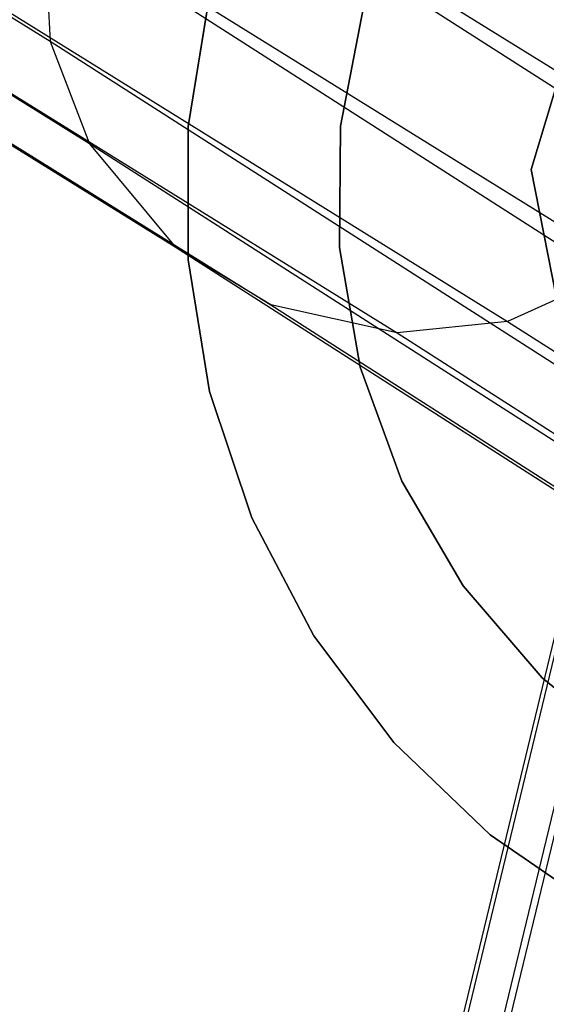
# Model space of a CAD drawing. Extents: x -28.1 to 0, y 0 to 28.1.
# Tile 102 of 215: x -14.358 to -14.208, y 13.843 to 14.124. Entities that reach past the tile are written whole.
import ezdxf

# ---------------------------------------------------------------- set-up
doc = ezdxf.new("R2010")
doc.units = 0
doc.header["$MEASUREMENT"] = 0
doc.layers.get('0').update_dxf_attribs({"color": 13, "linetype": 'CONTINUOUS'})

# ---------------------------------------------------------------- blocks, each defined once
blk = doc.blocks.new('ORTO_VIII_Z_ZAROWKA_OKAPO0')
at = {"color": 0}
for p, q in [((14.061, 14.37893, 56.16428), (13.06021, 15.00041, 63.60115)), ((14.061, 14.37893, 56.16428), (13.06021, 15.00041, 63.60115)), ((14.07219, 14.34982, 56.16804), (13.07139, 14.97131, 63.60496)), ((14.07219, 14.34982, 56.16804), (13.07139, 14.97131, 63.60496)), ((13.25159, 14.96282, 63.63074), (14.25273, 14.3411, 56.19124)), ((13.25159, 14.96282, 63.63074), (14.25273, 14.3411, 56.19124)), ((13.09582, 14.94194, 63.61064), (14.09664, 14.32043, 56.17349)), ((13.09582, 14.94194, 63.61064), (14.09664, 14.32043, 56.17349)), ((13.22454, 14.9363, 63.62902), (14.22562, 14.31462, 56.19003)), ((13.22454, 14.9363, 63.62902), (14.22562, 14.31462, 56.19003)), ((13.12305, 14.92545, 63.61572), (14.12392, 14.3039, 56.17824)), ((13.12305, 14.92545, 63.61572), (14.12392, 14.3039, 56.17824)), ((13.19039, 14.92076, 63.62546), (14.19139, 14.29913, 56.18703)), ((13.19039, 14.92076, 63.62546), (14.19139, 14.29913, 56.18703)), ((13.15896, 14.91747, 63.62134), (14.15989, 14.29588, 56.18338)), ((13.15896, 14.91747, 63.62134), (14.15989, 14.29588, 56.18338)), ((14.27771, 14.4554, 25.86699), (14.17019, 14.01002, 24.19648)), ((14.27771, 14.4554, 25.86699), (14.17019, 14.01002, 24.19648)), ((14.60962, 14.10629, 51.36581), (14.07017, 14.45189, 56.15945)), ((14.60962, 14.10629, 51.36581), (14.07017, 14.45189, 56.15945)), ((14.25886, 14.42854, 25.87414), (14.15148, 13.98369, 24.2057)), ((14.25886, 14.42854, 25.87414), (14.15148, 13.98369, 24.2057)), ((14.59861, 14.06947, 51.36691), (14.05909, 14.4151, 56.16108)), ((14.05909, 14.4151, 56.16108), (14.061, 14.37893, 56.16428)), ((14.05909, 14.4151, 56.16108), (14.061, 14.37893, 56.16428)), ((14.59861, 14.06947, 51.36691), (14.05909, 14.4151, 56.16108)), ((14.19812, 14.34244, 63.76495), (14.21699, 14.40564, 63.76495)), ((14.21699, 14.40564, 63.73345), (14.19812, 14.34244, 63.73345)), ((14.21699, 14.40564, 63.73345), (14.19812, 14.34244, 63.73345)), ((14.19812, 14.34244, 63.76495), (14.21699, 14.40564, 63.76495)), ((14.1003, 14.35472, 63.94211), (14.10639, 14.39224, 63.94211)), ((14.10639, 14.39224, 63.86337), (14.1003, 14.35472, 63.86337)), ((14.1003, 14.35472, 63.94211), (14.10639, 14.39224, 63.94211)), ((14.10639, 14.39224, 63.86337), (14.1003, 14.35472, 63.86337)), ((14.24889, 14.3924, 25.88268), (14.14169, 13.9483, 24.21719)), ((14.24889, 14.3924, 25.88268), (14.14169, 13.9483, 24.21719)), ((14.14378, 14.35478, 63.94211), (14.15026, 14.38875, 63.94211)), ((14.15026, 14.38875, 64.52479), (14.14378, 14.35478, 64.52479)), ((14.15026, 14.38875, 64.52479), (14.14378, 14.35478, 64.52479)), ((14.14378, 14.35478, 63.94211), (14.15026, 14.38875, 63.94211)), ((14.60061, 14.03324, 51.36925), (14.061, 14.37893, 56.16428)), ((14.061, 14.37893, 56.16428), (14.07219, 14.34982, 56.16804)), ((14.061, 14.37893, 56.16428), (14.07219, 14.34982, 56.16804)), ((14.60061, 14.03324, 51.36925), (14.061, 14.37893, 56.16428)), ((14.25193, 14.35695, 25.89016), (14.14494, 13.91362, 24.2277)), ((14.25193, 14.35695, 25.89016), (14.14494, 13.91362, 24.2277)), ((14.10031, 14.3167, 63.94211), (14.1003, 14.35472, 63.94211)), ((14.1003, 14.35472, 63.94211), (14.1003, 14.35472, 63.86337)), ((14.1003, 14.35472, 63.86337), (14.10031, 14.3167, 63.86337)), ((14.1003, 14.35472, 63.94211), (14.1003, 14.35472, 63.86337)), ((14.10031, 14.3167, 63.94211), (14.1003, 14.35472, 63.94211)), ((14.1003, 14.35472, 63.86337), (14.10031, 14.3167, 63.86337)), ((14.14347, 14.32019, 63.94211), (14.14378, 14.35478, 63.94211)), ((14.14378, 14.35478, 64.52479), (14.14347, 14.32019, 64.52479)), ((14.14378, 14.35478, 64.52479), (14.14347, 14.32019, 64.52479)), ((14.14347, 14.32019, 63.94211), (14.14378, 14.35478, 63.94211)), ((14.14378, 14.35478, 64.52479), (14.14378, 14.35478, 63.94211)), ((14.14378, 14.35478, 64.52479), (14.14378, 14.35478, 63.94211)), ((14.61189, 14.00407, 51.37209), (14.07219, 14.34982, 56.16804)), ((14.07219, 14.34982, 56.16804), (14.09664, 14.32043, 56.17349)), ((14.07219, 14.34982, 56.16804), (14.09664, 14.32043, 56.17349)), ((14.61189, 14.00407, 51.37209), (14.07219, 14.34982, 56.16804)), ((14.21078, 14.27771, 63.76495), (14.19812, 14.34244, 63.76495)), ((14.19812, 14.34244, 63.73345), (14.21078, 14.27771, 63.73345)), ((14.19812, 14.34244, 63.73345), (14.21078, 14.27771, 63.73345)), ((14.19812, 14.34244, 63.73345), (14.19812, 14.34244, 63.76495)), ((14.21078, 14.27771, 63.76495), (14.19812, 14.34244, 63.76495)), ((14.19812, 14.34244, 63.73345), (14.19812, 14.34244, 63.76495)), ((14.12392, 14.3039, 56.17824), (14.09664, 14.32043, 56.17349)), ((14.12392, 14.3039, 56.17824), (14.09664, 14.32043, 56.17349)), ((14.09664, 14.32043, 56.17349), (14.63649, 13.97459, 51.37626)), ((14.09664, 14.32043, 56.17349), (14.63649, 13.97459, 51.37626)), ((14.14934, 14.28611, 63.94211), (14.14347, 14.32019, 63.94211)), ((14.14347, 14.32019, 64.52479), (14.14934, 14.28611, 64.52479)), ((14.14347, 14.32019, 64.52479), (14.14934, 14.28611, 64.52479)), ((14.14347, 14.32019, 64.52479), (14.14347, 14.32019, 63.94211)), ((14.14934, 14.28611, 63.94211), (14.14347, 14.32019, 63.94211)), ((14.14347, 14.32019, 64.52479), (14.14347, 14.32019, 63.94211)), ((14.10641, 14.27918, 63.94211), (14.10031, 14.3167, 63.94211)), ((14.10031, 14.3167, 63.94211), (14.10031, 14.3167, 63.86337)), ((14.10031, 14.3167, 63.86337), (14.10641, 14.27918, 63.86337)), ((14.10031, 14.3167, 63.94211), (14.10031, 14.3167, 63.86337)), ((14.10641, 14.27918, 63.94211), (14.10031, 14.3167, 63.94211)), ((14.10031, 14.3167, 63.86337), (14.10641, 14.27918, 63.86337)), ((14.22562, 14.31462, 56.19003), (14.19139, 14.29913, 56.18703)), ((14.22562, 14.31462, 56.19003), (14.19139, 14.29913, 56.18703)), ((14.15989, 14.29588, 56.18338), (14.12392, 14.3039, 56.17824)), ((14.15989, 14.29588, 56.18338), (14.12392, 14.3039, 56.17824)), ((14.12392, 14.3039, 56.17824), (14.66388, 13.95799, 51.37994)), ((14.12392, 14.3039, 56.17824), (14.66388, 13.95799, 51.37994)), ((14.19139, 14.29913, 56.18703), (14.15989, 14.29588, 56.18338)), ((14.19139, 14.29913, 56.18703), (14.15989, 14.29588, 56.18338)), ((14.19139, 14.29913, 56.18703), (14.73155, 13.95309, 51.3869)), ((14.19139, 14.29913, 56.18703), (14.73155, 13.95309, 51.3869)), ((14.15989, 14.29588, 56.18338), (14.69997, 13.94989, 51.38397)), ((14.15989, 14.29588, 56.18338), (14.69997, 13.94989, 51.38397)), ((14.1612, 14.25362, 63.94211), (14.14934, 14.28611, 63.94211)), ((14.14934, 14.28611, 64.52479), (14.1612, 14.25362, 64.52479)), ((14.14934, 14.28611, 64.52479), (14.1612, 14.25362, 64.52479)), ((14.14934, 14.28611, 64.52479), (14.14934, 14.28611, 63.94211)), ((14.1612, 14.25362, 63.94211), (14.14934, 14.28611, 63.94211)), ((14.14934, 14.28611, 64.52479), (14.14934, 14.28611, 63.94211)), ((14.11846, 14.24312, 63.94211), (14.10641, 14.27918, 63.94211)), ((14.10641, 14.27918, 63.94211), (14.10641, 14.27918, 63.86337)), ((14.10641, 14.27918, 63.86337), (14.11846, 14.24312, 63.86337)), ((14.10641, 14.27918, 63.94211), (14.10641, 14.27918, 63.86337)), ((14.11846, 14.24312, 63.94211), (14.10641, 14.27918, 63.94211)), ((14.10641, 14.27918, 63.86337), (14.11846, 14.24312, 63.86337)), ((14.17867, 14.22377, 63.94211), (14.1612, 14.25362, 63.94211)), ((14.1612, 14.25362, 64.52479), (14.17867, 14.22377, 64.52479)), ((14.1612, 14.25362, 64.52479), (14.17867, 14.22377, 64.52479)), ((14.1612, 14.25362, 64.52479), (14.1612, 14.25362, 63.94211)), ((14.17867, 14.22377, 63.94211), (14.1612, 14.25362, 63.94211)), ((14.1612, 14.25362, 64.52479), (14.1612, 14.25362, 63.94211)), ((14.13613, 14.20946, 63.94211), (14.11846, 14.24312, 63.94211)), ((14.11846, 14.24312, 63.94211), (14.11846, 14.24312, 63.86337)), ((14.11846, 14.24312, 63.86337), (14.13613, 14.20946, 63.86337)), ((14.11846, 14.24312, 63.94211), (14.11846, 14.24312, 63.86337)), ((14.13613, 14.20946, 63.94211), (14.11846, 14.24312, 63.94211)), ((14.11846, 14.24312, 63.86337), (14.13613, 14.20946, 63.86337)), ((14.20119, 14.19753, 63.94211), (14.17867, 14.22377, 63.94211)), ((14.17867, 14.22377, 64.52479), (14.20119, 14.19753, 64.52479)), ((14.17867, 14.22377, 64.52479), (14.20119, 14.19753, 64.52479)), ((14.17867, 14.22377, 64.52479), (14.17867, 14.22377, 63.94211)), ((14.20119, 14.19753, 63.94211), (14.17867, 14.22377, 63.94211)), ((14.17867, 14.22377, 64.52479), (14.17867, 14.22377, 63.94211)), ((14.15897, 14.17908, 63.94211), (14.13613, 14.20946, 63.94211)), ((14.13613, 14.20946, 63.94211), (14.13613, 14.20946, 63.86337)), ((14.13613, 14.20946, 63.86337), (14.15897, 14.17908, 63.86337)), ((14.13613, 14.20946, 63.94211), (14.13613, 14.20946, 63.86337)), ((14.15897, 14.17908, 63.94211), (14.13613, 14.20946, 63.94211)), ((14.13613, 14.20946, 63.86337), (14.15897, 14.17908, 63.86337)), ((14.22804, 14.17572, 63.94211), (14.20119, 14.19753, 63.94211)), ((14.20119, 14.19753, 64.52479), (14.22804, 14.17572, 64.52479)), ((14.20119, 14.19753, 64.52479), (14.22804, 14.17572, 64.52479)), ((14.20119, 14.19753, 64.52479), (14.20119, 14.19753, 63.94211)), ((14.22804, 14.17572, 63.94211), (14.20119, 14.19753, 63.94211)), ((14.20119, 14.19753, 64.52479), (14.20119, 14.19753, 63.94211)), ((14.1864, 14.15275, 63.94211), (14.15897, 14.17908, 63.94211)), ((14.15897, 14.17908, 63.94211), (14.15897, 14.17908, 63.86337)), ((14.15897, 14.17908, 63.86337), (14.1864, 14.15275, 63.86337)), ((14.15897, 14.17908, 63.94211), (14.15897, 14.17908, 63.86337)), ((14.1864, 14.15275, 63.94211), (14.15897, 14.17908, 63.94211)), ((14.15897, 14.17908, 63.86337), (14.1864, 14.15275, 63.86337)), ((14.21769, 14.13116, 63.94211), (14.1864, 14.15275, 63.94211)), ((14.1864, 14.15275, 63.94211), (14.1864, 14.15275, 63.86337)), ((14.1864, 14.15275, 63.86337), (14.21769, 14.13116, 63.86337)), ((14.1864, 14.15275, 63.94211), (14.1864, 14.15275, 63.86337)), ((14.21769, 14.13116, 63.94211), (14.1864, 14.15275, 63.94211)), ((14.1864, 14.15275, 63.86337), (14.21769, 14.13116, 63.86337))]:
    blk.add_line(p, q, dxfattribs=at)

msp = doc.modelspace()

# ---------------------------------------------------------------- block references
at = {"color": 0}
msp.add_blockref('ORTO_VIII_Z_ZAROWKA_OKAPO0', (-28.41, -0.26151, -0.64167), dxfattribs=at)

doc.saveas('drawing.dxf')
